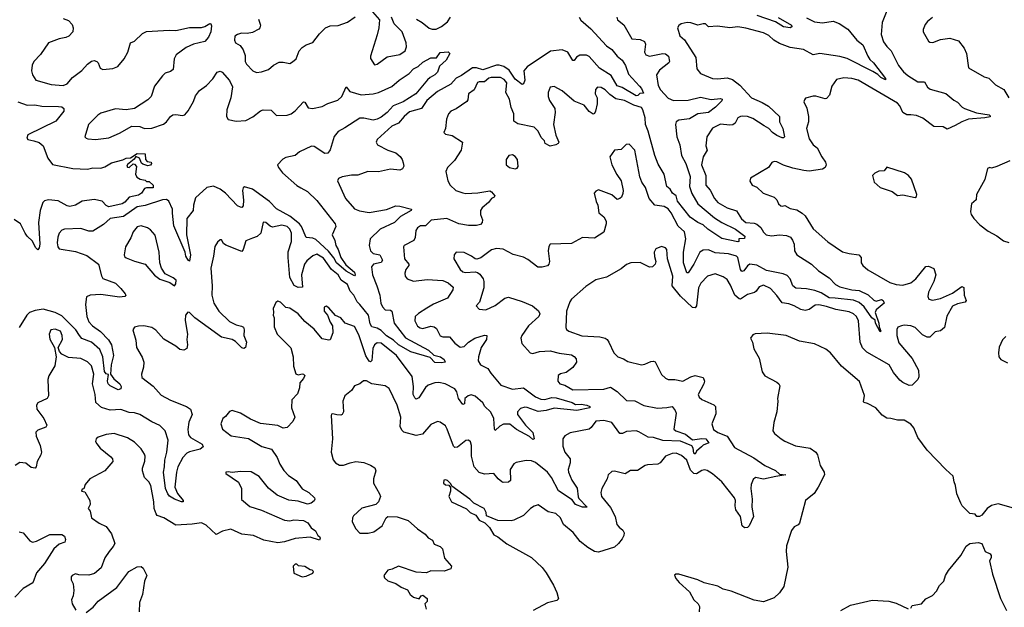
# Model space of a CAD drawing. Extents: x 2293139 to 2515392, y 824115 to 1006937.
# Tile 106 of 256: x 2343550 to 2350891, y 949349 to 953726. Entities that reach past the tile are written whole.
import ezdxf

# ---------------------------------------------------------------- set-up
doc = ezdxf.new("R2010")
doc.units = 0

msp = doc.modelspace()

# ---------------------------------------------------------------- linework, layer by layer
at = {"layer": '0CON10XD'}
for points in [[(2346145, 953824.2), (2346231.4, 953725), (2346227.5, 953665), (2346215.9, 953614.1), (2346166.2, 953455), (2346166.7, 953436.7), (2346195, 953390), (2346215, 953396.2), (2346290.5, 953449.5), (2346385, 953466), (2346424, 953495), (2346434.4, 953525), (2346431.9, 953555), (2346401.2, 953635), (2346342.9, 953695), (2346321.5, 953745)], [(2350019.6, 953805), (2349980, 953705), (2349972.2, 953615), (2349990.6, 953560.6), (2350015, 953525.8), (2350047.1, 953495), (2350101.8, 953385), (2350138.5, 953338.5), (2350170.4, 953310.4), (2350245, 953264.5), (2350295, 953264.2), (2350318.1, 953225), (2350337.7, 953207.7), (2350455, 953176.9), (2350515, 953127.5), (2350542.4, 953112.4), (2350577.5, 953075), (2350595, 953064.5), (2350683.8, 953033.8), (2350776.8, 953016.8), (2350785, 953010), (2350785, 953003.8), (2350745, 952995.8), (2350623.3, 952985), (2350573.4, 952966.6), (2350525, 952937.1), (2350465, 952912), (2350435, 952928.6), (2350365, 952932), (2350282.2, 952992.2), (2350235, 953011.8), (2350193, 953017), (2350165, 953017.3), (2350134, 953034), (2350112.5, 953085), (2350094.4, 953105), (2349801.2, 953275), (2349755, 953288.2), (2349695, 953294.4), (2349638.6, 953281.4), (2349605, 953230), (2349586.8, 953163.2), (2349565, 953140), (2349555, 953135.8), (2349485.6, 953155.6), (2349465, 953155.8), (2349407.5, 953142.5), (2349400, 953130), (2349396.2, 953115), (2349418.3, 953068.3), (2349430, 953005), (2349431.4, 952965), (2349415.6, 952915), (2349435, 952840), (2349465, 952794), (2349495, 952772), (2349529.2, 952705), (2349558.1, 952665), (2349562.5, 952645), (2349555.8, 952624.2), (2349535, 952612.5), (2349435, 952599.2), (2349395, 952604.2), (2349315, 952620.8), (2349245, 952643.1), (2349195, 952668.8), (2349175, 952671.2), (2349158.3, 952661.7), (2349133.6, 952626.4), (2348997.5, 952545), (2348993.6, 952523.6), (2349010, 952495), (2349045, 952480), (2349092.5, 952435), (2349175, 952403.8), (2349193.8, 952385), (2349206.7, 952355), (2349225, 952340), (2349235, 952336.7), (2349255, 952342.5), (2349295, 952320.8), (2349345, 952309.2), (2349385, 952285.6), (2349406.9, 952265), (2349465, 952168), (2349575, 952071.9), (2349685, 951997.1), (2349735, 951984), (2349805.7, 951975.7), (2349822.9, 951955), (2349824.4, 951915), (2349835.8, 951895), (2349873.3, 951863.3), (2350038.5, 951768.5), (2350084.5, 951754.5), (2350135, 951749.2), (2350195, 951765.8), (2350230, 951795), (2350305, 951886.7), (2350325, 951891.2), (2350365, 951873.3), (2350379.2, 951825), (2350364.3, 951775), (2350325, 951697.5), (2350321.4, 951665), (2350328, 951645), (2350355, 951636.9), (2350415, 951650), (2350505, 951690.5), (2350575, 951740), (2350590.3, 951730.3), (2350590.5, 951675), (2350606.9, 951635), (2350598.6, 951621.4), (2350541.1, 951608.9), (2350505, 951593.1), (2350461.8, 951518.2), (2350445.6, 951434.4), (2350415, 951407.5), (2350375, 951401.1), (2350335, 951361.6), (2350315, 951361), (2350279.9, 951379.9), (2350225, 951433.3), (2350195, 951446.4), (2350145, 951450.5), (2350123.8, 951446.2), (2350098, 951435), (2350090.6, 951419.4), (2350088.9, 951375), (2350105, 951318.6), (2350203, 951203), (2350250.7, 951115), (2350253.1, 951065), (2350245, 951046.9), (2350205, 951003.6), (2350182.1, 951002.1), (2350135, 951024.2), (2350112, 951042), (2350065, 951099.2), (2350031.9, 951155), (2349865, 951248.9), (2349833.3, 951283.3), (2349815.3, 951325.3), (2349804, 951484), (2349788.5, 951515), (2349767.1, 951535), (2349735, 951549.2), (2349635, 951566.5), (2349565, 951590.3), (2349508.3, 951601.7), (2349479.8, 951600.2), (2349435, 951566.9), (2349405, 951560), (2349375, 951566.5), (2349325, 951594.5), (2349285, 951608.8), (2349235, 951616.7), (2349195, 951673.1), (2349147.5, 951725), (2349095, 951748.6), (2349062.6, 951737.4), (2349041.4, 951705), (2349027.5, 951695), (2348975, 951678.7), (2348925, 951645.6), (2348915, 951646.5), (2348881.8, 951675), (2348850.1, 951750.1), (2348825, 951790), (2348795, 951811.9), (2348735, 951834.3), (2348678, 951815), (2348628.9, 951765), (2348612, 951728), (2348595.5, 951595), (2348585, 951581.1), (2348565, 951583.3), (2348477.3, 951667.3), (2348413.4, 951745), (2348419.6, 951815), (2348379.2, 951945), (2348373.8, 952015), (2348365, 952026.7), (2348333.8, 952036.2), (2348291.7, 952018.3), (2348281.2, 951995), (2348282.3, 951962.3), (2348293.8, 951925), (2348286.7, 951905), (2348266.7, 951885), (2348245, 951882.5), (2348175, 951917.5), (2348107.5, 951915), (2348075, 951901.9), (2348035, 951871.1), (2347925, 951809.5), (2347845, 951789.2), (2347770.8, 951739.2), (2347663.8, 951645), (2347650.8, 951625), (2347627.1, 951555), (2347622.3, 951432.3), (2347627.7, 951417.7), (2347643.3, 951405), (2347740.7, 951370.7), (2347875, 951363.6), (2347915, 951354.5), (2347929.4, 951345), (2347942.5, 951325), (2347980, 951245), (2348008.8, 951215), (2348050.7, 951200.7), (2348085, 951180), (2348185, 951155.5), (2348209.6, 951160.4), (2348255, 951181.4), (2348275, 951182.9), (2348287.2, 951177.2), (2348334.5, 951084.5), (2348365, 951056.2), (2348385, 951046.2), (2348435, 951046), (2348495, 951034.5), (2348553.6, 951066.4), (2348585, 951076.5), (2348645, 951061.2), (2348654.4, 951035), (2348650, 951015), (2348608.6, 950935), (2348616, 950915), (2348636.8, 950896.8), (2348725, 950858.1), (2348738.1, 950845), (2348739.1, 950790.9), (2348709.4, 950715), (2348723.2, 950673.2), (2348755, 950652), (2348824.6, 950624.6), (2348878.9, 950538.9), (2349022.9, 950462.9), (2349105.9, 950405.9), (2349185, 950367.1), (2349215, 950341.2), (2349262.5, 950335), (2349187.2, 950322.8), (2349094.4, 950304.4), (2349035, 950316), (2349017.7, 950302.3), (2349002.9, 950265), (2349000, 950235), (2349010, 950155), (2349007.5, 950095), (2349022.1, 950025), (2348988.9, 949955), (2348975, 949943.5), (2348955, 949941.2), (2348936.4, 949955), (2348924.6, 950025), (2348889.2, 950075), (2348883.1, 950105), (2348887.5, 950145), (2348880.5, 950165), (2348784.4, 950285), (2348715, 950344.4), (2348675, 950368.1), (2348655, 950372.9), (2348635, 950368.1), (2348595, 950344.4), (2348575, 950346.9), (2348551.9, 950371.9), (2348525, 950445.6), (2348485, 950480.9), (2348445, 950496.9), (2348415, 950494.4), (2348365, 950475.6), (2348325, 950426), (2348306.7, 950415), (2348230.6, 950409.4)], [(2343875, 953735.6), (2343915, 953720.8), (2343940.4, 953690.4), (2343949.6, 953665), (2343945.3, 953634.7), (2343917.3, 953602.7), (2343895, 953592.9), (2343845, 953584.7), (2343765, 953552.9), (2343705, 953466), (2343654.2, 953415)], [(2345330.7, 953730.7), (2345344.2, 953685), (2345340.8, 953665), (2345333.8, 953655), (2345285, 953631.1), (2345245.6, 953624.4), (2345204.3, 953625.7), (2345175, 953616.2), (2345155, 953602.5), (2345151.2, 953575), (2345160, 953555), (2345193.8, 953533.8), (2345215, 953502.5), (2345230.3, 953460.3), (2345231.4, 953415), (2345240.8, 953395), (2345288.8, 953345), (2345315, 953332), (2345353, 953337), (2345405, 953354.2), (2345442, 953388), (2345485, 953409.2), (2345515, 953411.2), (2345565, 953401.2), (2345585, 953412), (2345611.4, 953435), (2345634.6, 953495.4), (2345655, 953518), (2345685, 953538), (2345734.3, 953555.7), (2345785, 953621.1), (2345830, 953665), (2345865, 953681.5), (2345925, 953684.3), (2345995, 953708.1), (2346051.7, 953748.3)], [(2347721.3, 953745), (2347732.4, 953722.4), (2347807.4, 953657.4), (2347925, 953532.7), (2347964.4, 953505), (2348004, 953454), (2348042.9, 953425), (2348067.5, 953385), (2348090.2, 953320.2), (2348170.9, 953230.9), (2348186.7, 953215), (2348201.7, 953178.3), (2348173.6, 953176.4), (2348158.3, 953161.7), (2348145, 953159.2), (2348042.4, 953222.4), (2348005, 953234.7), (2347959.5, 953309.5), (2347872.9, 953365), (2347795, 953453), (2347775, 953461.7), (2347725, 953461.6), (2347702.4, 953447.6), (2347685, 953421.2), (2347675, 953421.2), (2347637.7, 953485), (2347595, 953502.1), (2347508, 953492), (2347334.3, 953375), (2347309.4, 953345), (2347316.9, 953275), (2347305, 953247.5), (2347295, 953242.5), (2347245, 953283.1), (2347200.3, 953350.3), (2347158.5, 953378.5), (2347125, 953388.1), (2347105, 953386.8), (2347002.8, 953352.8), (2346955, 953368.3), (2346925, 953367), (2346845, 953309.6), (2346805, 953291.5), (2346765, 953245.6), (2346665, 953191.1), (2346586.5, 953125), (2346545.3, 953064.7), (2346455, 953040), (2346415.5, 953005), (2346375, 952955.5), (2346325, 952933.6), (2346216.2, 952835), (2346208.8, 952815), (2346217.5, 952795), (2346294, 952755), (2346355, 952734.4), (2346386.9, 952706.9), (2346401.9, 952685), (2346409.3, 952659.3), (2346413.1, 952635), (2346405, 952614.4), (2346385, 952604.6), (2346315, 952612.3), (2346225, 952593.8), (2346145, 952594.5), (2346071.4, 952568.6), (2346025, 952567.1)], [(2346509.4, 953729.4), (2346551.9, 953705), (2346603.7, 953663.7), (2346625, 953654.6), (2346655, 953656.8), (2346695, 953674.6), (2346738.5, 953711.5), (2346762.2, 953745)], [(2349415, 953739.3), (2349475, 953710.9), (2349535, 953702.3), (2349615.5, 953715.5), (2349658.7, 953698.7), (2349723.3, 953655), (2349792.5, 953575), (2349835, 953539.2), (2349874.4, 953455), (2349889.1, 953429.1), (2349915.3, 953405), (2350005, 953287.5), (2350005, 953277.5), (2349970, 953295), (2349947.1, 953317.1), (2349909.5, 953339.5), (2349718.1, 953438.1), (2349665, 953452.4), (2349515, 953475.4), (2349465, 953464.5), (2349393.5, 953503.5), (2349295, 953520.4), (2349215, 953548.4), (2349173.7, 953573.7), (2349135, 953609.2), (2349095, 953627.7), (2348963.6, 953663.6), (2348905, 953672.9), (2348845, 953666.9), (2348751.3, 953678.7), (2348685, 953673.1), (2348664.3, 953694.3), (2348645, 953695.6), (2348605, 953685.6), (2348554.2, 953704.2), (2348525.6, 953705.6), (2348482.5, 953695), (2348465, 953683.3), (2348453.8, 953665), (2348472, 953605), (2348505.6, 953575.6), (2348591.4, 953445), (2348599.4, 953359.4), (2348625.8, 953325.8), (2348715, 953289.4), (2348754.6, 953284.6), (2348825, 953294), (2348865, 953282), (2348917.9, 953237.9), (2349005, 953143.9), (2349085, 953110), (2349131.9, 953081.9), (2349214, 953005), (2349215.7, 952965), (2349240.7, 952915), (2349252.2, 952855), (2349245, 952845.7), (2349235, 952845.4), (2349195, 952863.9), (2349163.8, 952885), (2349135.5, 952915), (2349100.6, 952935), (2349015, 952990.3), (2348975, 953004.6), (2348942.1, 953007.9), (2348923.6, 953006.4), (2348905, 952995.8), (2348884.5, 952955.5), (2348867.4, 952942.6), (2348845, 952940), (2348775, 952948.9), (2348715, 952919.2), (2348672.9, 952855), (2348665.7, 952785.7), (2348676, 952755), (2348644.5, 952705), (2348634.4, 952645), (2348664.7, 952565), (2348666.2, 952495), (2348697, 952457), (2348729.2, 952395), (2348755.4, 952365), (2348825, 952324.7), (2348893.5, 952303.5), (2348932.2, 952242.2), (2348965, 952216.9), (2349025, 952211.8), (2349045, 952203.8), (2349075, 952178.5), (2349095, 952143.3), (2349115, 952124.7), (2349155, 952116.6), (2349215, 952123.6), (2349268.2, 952118.2), (2349296.2, 952106.2), (2349311.9, 952085), (2349324.4, 952055), (2349326.9, 952005), (2349344.4, 951975), (2349454.3, 951905), (2349505.7, 951855), (2349585, 951802.4), (2349632.8, 951752.8), (2349665, 951736.6), (2349755, 951713.2), (2349809.8, 951709.8), (2349875, 951677.7), (2349918.1, 951638.1), (2349935, 951630), (2349975, 951641.2), (2349988.5, 951635), (2349994.4, 951615), (2349935.4, 951565), (2349926.8, 951545), (2349955, 951466.7), (2349957.5, 951437.5), (2349970, 951405), (2349965, 951400.8), (2349929.6, 951465), (2349927, 951487), (2349902.9, 951505), (2349847.1, 951587.1), (2349809.9, 951619.9), (2349766.7, 951636.7), (2349629.1, 951650.9), (2349585, 951653.9), (2349525, 951690.8), (2349479, 951709), (2349415, 951722), (2349337.4, 951727.4), (2349315, 951744.2), (2349293.8, 951795), (2349271.3, 951821.3), (2349243.3, 951833.3), (2349116.9, 951856.9), (2349045, 951898.8), (2348993.9, 951906.1), (2348976.1, 951893.9), (2348947.8, 951855), (2348935, 951851.5), (2348924.4, 951864.4), (2348905, 951954), (2348895, 951965.4), (2348835, 951982.5), (2348735, 951989.6), (2348685, 952011.1), (2348645, 952009.3), (2348621.3, 951995), (2348575.4, 951904.6), (2348535, 951840), (2348525, 951840), (2348499.2, 951915), (2348499.6, 951995), (2348516.4, 952093.6), (2348506.7, 952146.7), (2348459.1, 952189.1), (2348407.5, 952287.5), (2348385, 952318.6), (2348355.4, 952335.4), (2348285, 952344.6), (2348242.5, 952395), (2348215, 952477.5), (2348189.4, 952515), (2348174.6, 952554.6), (2348135, 952753.8), (2348095, 952798.8), (2348072.7, 952797.3), (2348035, 952760), (2347985, 952754), (2347950, 952705), (2347965.6, 952645), (2348002.2, 952572.2), (2348034.4, 952525), (2348050, 952455), (2348047.9, 952432.1), (2348036.2, 952405), (2348025, 952393.3), (2348005, 952386.7), (2347965, 952422.5), (2347865, 952458), (2347845, 952450), (2347832.5, 952435), (2347848.3, 952371.7), (2347860, 952345), (2347868.8, 952288.8), (2347905, 952258), (2347921.4, 952225), (2347922, 952205), (2347905.8, 952144.2), (2347835, 952098.8), (2347745, 952104.2), (2347665, 952058.1), (2347505, 952053.3), (2347494.2, 952035.8), (2347489.2, 952005), (2347500.8, 951925), (2347495.7, 951904.3), (2347485, 951893.8), (2347445, 951882.5), (2347412.2, 951882.2), (2347339.1, 951939.1), (2347305, 951956.9), (2347228, 951978), (2347155, 952017.9), (2347105, 952022.5), (2347067, 952013), (2346988.7, 951951.3), (2346958.3, 951941.7), (2346945, 951944.2), (2346918.8, 951965), (2346865, 951992.9), (2346805, 951994), (2346790, 951975), (2346786.9, 951945), (2346834.7, 951864.7), (2346855, 951848.9), (2346873.9, 951843.9), (2346945, 951849.2), (2346964.4, 951844.4), (2346981.1, 951831.1), (2347004.4, 951795), (2347010.5, 951775), (2347011.1, 951728.9), (2346977.7, 951622.3), (2346953.8, 951595), (2346975, 951570), (2347025, 951566), (2347095, 951596.9), (2347167.2, 951652.8), (2347195, 951660), (2347295, 951627.5), (2347373.9, 951593.9), (2347418.6, 951558.6), (2347429.1, 951535), (2347421.5, 951515), (2347343.5, 951445), (2347294.2, 951375), (2347287.5, 951355), (2347293.4, 951313.4), (2347356.2, 951245), (2347375, 951240), (2347425, 951255.6), (2347505, 951260.4), (2347571.1, 951241.1), (2347665, 951230.5), (2347685, 951218.1), (2347699.4, 951199.4), (2347700.5, 951175), (2347673.5, 951135), (2347625, 951097.1), (2347582.6, 951087.4), (2347563.8, 951075), (2347563.3, 951035), (2347578, 951015), (2347615, 951003.9), (2347675, 950969.3), (2347905, 950975.4), (2347955, 950988.9), (2348005, 950957.1), (2348075, 950889.4), (2348135, 950886.5), (2348203.4, 950853.4), (2348305, 950833.8), (2348375, 950837.2), (2348415, 950845.6), (2348437.5, 950815), (2348443.6, 950795), (2348427.5, 950675), (2348442.6, 950662.6), (2348515, 950639.4), (2348566.9, 950596.9), (2348635, 950606.9), (2348665, 950603.1), (2348686.8, 950573.2), (2348645, 950556.2), (2348634.2, 950545.8), (2348596.9, 950513.1), (2348585, 950488.8), (2348575, 950496.2), (2348572.3, 950535), (2348561.6, 950551.6), (2348477.3, 950587.3), (2348345, 950591.9), (2348275, 950615.3), (2348235, 950615.5), (2348167.2, 950657.2), (2348145, 950664.1), (2348075, 950657.7), (2348045, 950644.5), (2348025, 950642.7), (2347965, 950726.7), (2347905, 950739.8), (2347845, 950735.4), (2347811.3, 950688.7), (2347795, 950676.8), (2347655, 950648.9), (2347615, 950627.5), (2347600.5, 950605), (2347600.5, 950550.5), (2347614.3, 950505), (2347653.3, 950455), (2347653.5, 950425), (2347639.6, 950375), (2347642, 950355), (2347665.3, 950295.3), (2347706.3, 950236.3), (2347712.8, 950172.8), (2347719.4, 950159.4), (2347781.2, 950095), (2347746.7, 950095), (2347695, 950115.6), (2347668.7, 950148.7), (2347567.5, 950217.5), (2347515, 950315.6), (2347484.7, 950355), (2347395, 950426.8), (2347365, 950439.6), (2347325, 950443.6), (2347252.2, 950427.8), (2347235, 950417.5), (2347207.8, 950375), (2347210, 950295), (2347195, 950281.4), (2347155, 950278.1), (2347145, 950282.9), (2347116.7, 950305), (2347085, 950347.1), (2347015, 950341.2), (2346975, 950352.9), (2346937.5, 950395), (2346917.9, 950475), (2346919.5, 950555), (2346911.9, 950581.9), (2346895, 950594), (2346875, 950592.9), (2346815, 950543.1), (2346795, 950539.4), (2346785, 950550), (2346737.1, 950675)], [(2348001.2, 953745), (2348007.5, 953725), (2348055, 953688.8), (2348113.3, 953585), (2348175, 953578.8), (2348208.1, 953565), (2348215.6, 953545), (2348208.5, 953485), (2348218, 953465), (2348245.6, 953455.6), (2348345, 953475.5), (2348365, 953472.9), (2348387.1, 953455), (2348394.5, 953415.5), (2348390, 953405), (2348319.1, 953350.9), (2348298.8, 953315), (2348309.6, 953235), (2348327.1, 953205), (2348385, 953141.5), (2348425, 953123.4), (2348535, 953127.6), (2348625, 953148.7), (2348705, 953132.3), (2348775, 953138.8), (2348787.5, 953135), (2348785, 953122), (2348737.5, 953075), (2348685.7, 953035), (2348605, 953026.1), (2348545, 952987.9), (2348465, 952978.2), (2348444.5, 952965), (2348438.9, 952945), (2348448.1, 952855), (2348472.5, 952795), (2348484.2, 952715), (2348516.6, 952655), (2348548.1, 952558.1), (2348543.2, 952485), (2348561.7, 952431.7), (2348605.4, 952355), (2348731.2, 952251.2), (2348785.8, 952215.8), (2348887.5, 952165), (2348957.1, 952115), (2348953.8, 952096.2), (2348912.5, 952095), (2348912.5, 952075), (2348905, 952071.2), (2348785, 952095.8)], [(2349203.9, 953743.9), (2349304.5, 953685), (2349306.9, 953673.1), (2349295, 953665.6), (2349245, 953674.1), (2349185, 953711.1), (2349047.8, 953757.8)], [(2350355, 953743.3), (2350317.3, 953712.7), (2350300.5, 953689.5), (2350285.8, 953654.2), (2350285.7, 953635), (2350325, 953567.5), (2350335, 953560), (2350357, 953557), (2350415, 953580), (2350485, 953588), (2350549.5, 953569.5), (2350591.2, 953515), (2350610, 953475), (2350625, 953366.7), (2350739.5, 953300.5), (2350775, 953290), (2350825, 953240.6), (2350886.4, 953206.4), (2350925, 953144.5)], [(2343654.2, 953415), (2343643.4, 953386.6), (2343638.1, 953345), (2343645, 953316.7), (2343670, 953275), (2343784.7, 953244.7), (2343875, 953235.6), (2343905, 953249.4), (2343944.6, 953295), (2344012.4, 953347.6), (2344055, 953395.6), (2344085, 953417.8), (2344105, 953422.9), (2344126.2, 953415), (2344136, 953405), (2344151.2, 953365), (2344170, 953355), (2344245, 953362.7), (2344282.9, 953377.1), (2344330, 953435), (2344356.7, 953483.3), (2344375, 953553.3), (2344405, 953566.2), (2344465, 953624.2), (2344495, 953637.5), (2344665, 953648.2), (2344715, 953645.5), (2344815, 953668.9), (2344905, 953669.2), (2344930, 953675), (2344968.8, 953698.8), (2344976.2, 953696.2), (2344980.8, 953680.8), (2344975.3, 953634.7), (2344957.9, 953595), (2344930.6, 953565), (2344846.6, 953543.4), (2344791.5, 953518.5), (2344716.9, 953465), (2344701.1, 953435), (2344694.5, 953355.5), (2344675, 953340), (2344635, 953326.9), (2344615, 953308.6), (2344555, 953231.4), (2344530, 953155), (2344505, 953129.5), (2344406.1, 953063.9), (2344345, 953055.5), (2344265, 953063.5), (2344155, 953029.4), (2344133.8, 953016.2), (2344062, 952945), (2344036.7, 952855), (2344045, 952843.3), (2344058.8, 952838.8), (2344115, 952832.9), (2344215, 952846), (2344295, 952880), (2344385, 952933.8), (2344445, 952930.8), (2344480, 952915), (2344535, 952919.4), (2344621.7, 952948.3), (2344644.5, 952965.5), (2344674.4, 953005.6), (2344692.9, 953017.1), (2344715, 953020), (2344765, 953012), (2344782.1, 953017.9), (2344805, 953047.5), (2344845, 953116.9), (2344861.6, 953158.4), (2344890.1, 953199.9), (2344943.9, 953236.1), (2344990.6, 953285), (2345022.5, 953335), (2345045, 953342.9), (2345059.2, 953335), (2345115, 953272.9), (2345135.4, 953225.4), (2345123.8, 953145), (2345094.6, 953055), (2345091.9, 953005), (2345103.1, 952983.1), (2345165, 952971.4), (2345235, 952975.5), (2345288.2, 953001.8), (2345345, 953048.6), (2345365, 953054.4), (2345425, 953051.4), (2345465, 953013.3), (2345545, 953015.6), (2345574, 953026), (2345603.5, 953046.5), (2345665, 953113.8), (2345675, 953111.2), (2345700.9, 953070.9), (2345733.9, 953063.9), (2345805, 953080.5), (2345847.6, 953102.4), (2345922.6, 953127.4), (2345951.6, 953155), (2345985, 953226.7), (2346011.2, 953191.2), (2346095, 953166.2), (2346185, 953173.6), (2346225, 953184.4), (2346325, 953228.1), (2346379.2, 953275), (2346454.1, 953325.9), (2346485, 953359.2), (2346521.3, 953378.7), (2346555, 953410.9), (2346615, 953443.1), (2346657.5, 953442.5), (2346685, 953481.2), (2346745, 953486.7), (2346757.5, 953475), (2346730, 953425), (2346680, 953380), (2346664.3, 953335), (2346644.2, 953315), (2346610, 953295), (2346590.6, 953279.4), (2346503.5, 953175), (2346410, 953115), (2346334.7, 953085.3), (2346290, 953035), (2346245, 953000.4), (2346215, 952984.7), (2346185, 952978.3), (2346115, 952993.3), (2346085, 952992.6), (2345975, 952920), (2345925, 952894.3), (2345894, 952856), (2345865, 952756.7), (2345848.3, 952731.7), (2345825, 952730), (2345745, 952781.2), (2345725, 952783.9), (2345635, 952742), (2345605, 952715.6), (2345535, 952700.7), (2345512.2, 952687.8), (2345471.9, 952645), (2345478.5, 952625), (2345510, 952585), (2345615, 952491.5), (2345647, 952473), (2345695, 952447.8), (2345765, 952379.2), (2345902, 952205), (2345906.7, 952185), (2345880, 952125), (2345900.5, 952080.5), (2345905.8, 952045), (2345924.2, 952014.2), (2345944.7, 951954.7), (2345980.5, 951900.5), (2346045.6, 951845), (2346050.8, 951825), (2346045, 951819.2), (2345985, 951852.6), (2345913.2, 951915), (2345892.5, 951952.5), (2345851.1, 952001.1), (2345759, 952089), (2345735, 952099.7), (2345685, 952103.3), (2345650.2, 952185), (2345635.3, 952205.3), (2345565, 952262.6), (2345465, 952318.4), (2345411.9, 952371.9), (2345285, 952464.7), (2345225, 952481.2), (2345215.9, 952474.1), (2345210, 952455), (2345217.4, 952382.6), (2345215, 952340), (2345205, 952326.7), (2345195, 952328.8), (2345175, 952340), (2345085, 952433.2), (2345045, 952463.8), (2344994.5, 952485.5), (2344945, 952475.6), (2344860.1, 952399.9), (2344844.7, 952345.3), (2344843.1, 952305), (2344796.2, 952245), (2344794.2, 952124.2), (2344822.6, 951975), (2344815, 951927.5), (2344805, 951934.5), (2344789.7, 951965), (2344784.6, 951995), (2344700.4, 952190.4), (2344688.8, 952285), (2344688.5, 952315), (2344660.9, 952375), (2344645, 952387.5), (2344615, 952384.7), (2344485, 952341.6), (2344425, 952331.2), (2344325, 952260), (2344224.8, 952245.2), (2344175, 952201.4), (2344095, 952150.8), (2344065, 952151.4), (2344005, 952171.9), (2343885, 952165.6), (2343865, 952157.5), (2343845, 952135.8), (2343833.5, 952106.5), (2343830, 952065), (2343834.4, 952035), (2343845, 952020), (2343965, 951999.1), (2344050.8, 951970.8), (2344136.7, 951905), (2344159.1, 951819.1), (2344169.6, 951799.6), (2344264.2, 951764.2), (2344303.9, 951723.9), (2344337.5, 951685), (2344342.5, 951675), (2344335, 951663.3), (2344295, 951659.5), (2344155, 951679.2), (2344075, 951674.5), (2344048.7, 951661.3), (2344040.4, 951605), (2344050, 951515), (2344065.4, 951475), (2344093.5, 951445), (2344152.7, 951402.7), (2344212, 951342), (2344234.1, 951305), (2344250.6, 951225), (2344231.2, 951155), (2344226.2, 951085), (2344252.1, 951052.1), (2344295.5, 951015), (2344307.5, 950995), (2344304.2, 950975.8), (2344285, 950970), (2344225, 950997.8), (2344208.5, 951015), (2344205.6, 951035), (2344213.3, 951083.3), (2344195, 951089.5), (2344181.6, 951105), (2344169.3, 951215), (2344148.6, 951268.6), (2344086.5, 951325), (2344012.4, 951352.4), (2343995, 951372.9), (2343969.8, 951415), (2343865, 951519.7), (2343815, 951546.3), (2343725, 951570), (2343665, 951560), (2343624, 951546), (2343604, 951526), (2343545, 951433.3)], [(2348785, 952095.8), (2348681.1, 952165), (2348645, 952198), (2348605, 952215.7), (2348549.2, 952255), (2348455, 952374.5), (2348444.2, 952414.2), (2348417.5, 952435), (2348399.4, 952465), (2348374.8, 952484.8), (2348355, 952576.7), (2348311, 952651), (2348284.8, 952715), (2348235.6, 952895), (2348216.3, 952945), (2348213.8, 952995), (2348196.2, 953055), (2348185, 953072.3), (2348128.7, 953088.7), (2348060, 953125), (2347995, 953136.6), (2347949.6, 953169.6), (2347914.3, 953205), (2347885, 953222.2), (2347857.1, 953222.9), (2347842.4, 953207.6), (2347840, 953175), (2347854.3, 953144.3), (2347855, 953100), (2347844, 953045), (2347835, 953026.7), (2347825, 953022), (2347795, 953042.5), (2347759.1, 953089.1), (2347685, 953120.6), (2347595, 953197.1), (2347535, 953228), (2347505, 953223.3), (2347490.6, 953185), (2347489.4, 953155), (2347500, 953125), (2347539.5, 953065), (2347542.1, 953035), (2347529.2, 952945), (2347546.6, 952866.6), (2347568.5, 952815), (2347565.4, 952804.6), (2347546, 952794), (2347504.7, 952784.7), (2347467.5, 952805), (2347463.1, 952825), (2347438.4, 952848.4), (2347414.6, 952895), (2347385.6, 952925), (2347265, 952950.5), (2347235, 952971.2), (2347234.5, 953025), (2347213.4, 953073.4), (2347202.3, 953135), (2347175.5, 953185), (2347182.7, 953255), (2347162.1, 953282.1), (2347135, 953295.8), (2347065, 953297), (2347048.7, 953291.3), (2347015, 953263.2), (2346975, 953263.8), (2346962.3, 953257.7), (2346938.1, 953205), (2346895.8, 953174.2), (2346890.5, 953129.5), (2346883.2, 953116.8), (2346805, 953061.4), (2346764.2, 953045.8), (2346746.2, 953025), (2346731.4, 952985), (2346724, 952916), (2346712.5, 952885), (2346723.6, 952873.6), (2346775, 952862.5), (2346852.5, 952815), (2346842, 952755), (2346792.8, 952677.2), (2346738.8, 952625), (2346726, 952595), (2346741.2, 952525), (2346760, 952495), (2346802, 952455), (2346855, 952435.6), (2346875, 952431.1), (2346965, 952436.9), (2347055, 952450.6), (2347068.8, 952445), (2347092.5, 952415), (2347086.7, 952405), (2347066.4, 952393.6), (2347046.4, 952365), (2346997.5, 952325), (2346986.7, 952305), (2346986.5, 952275), (2347000, 952235), (2346998, 952215), (2346985, 952200.8), (2346955, 952194.5), (2346895, 952192.7), (2346825, 952205.3), (2346735, 952246.6), (2346616.9, 952233.1), (2346575, 952191.1), (2346538.9, 952191.1), (2346515, 952175.8), (2346502.2, 952155), (2346498.5, 952105), (2346489.6, 952080.4), (2346415.8, 952044.2), (2346411.2, 952035), (2346420, 951945), (2346450.6, 951905), (2346451.4, 951895), (2346429.2, 951865), (2346421.7, 951838.3), (2346424.2, 951815), (2346438.8, 951795), (2346485, 951778.8), (2346587.9, 951792.1), (2346705, 951782.5), (2346745, 951765.6), (2346780.8, 951735), (2346779.2, 951715), (2346739.2, 951650.8), (2346635, 951606.9), (2346585, 951578.5), (2346522.1, 951537.9), (2346499.2, 951515), (2346495.9, 951484.1), (2346515, 951444.4), (2346535, 951430), (2346555, 951426.9), (2346615, 951442.7), (2346639.1, 951439.1), (2346656.4, 951425), (2346685, 951372.2), (2346705, 951363.6), (2346755, 951362.9), (2346795, 951315.8), (2346835, 951288), (2346865, 951292.9), (2346896.7, 951323.3), (2346943.8, 951355), (2347015, 951375.7), (2347033.3, 951373.3), (2347030, 951345), (2346991.5, 951285), (2346970.4, 951215), (2346968.8, 951185), (2346986, 951156), (2347039.2, 951129.2), (2347062.4, 951092.4), (2347136.9, 951005), (2347225, 950973.8), (2347305, 950984.2), (2347395, 950916.4), (2347435, 950900.4), (2347465, 950897.3), (2347517.4, 950912.6), (2347549.4, 950910.6), (2347667.8, 950875), (2347695, 950861.1), (2347735, 950862.7), (2347778, 950855), (2347800, 950845), (2347800, 950835), (2347705, 950814.7), (2347535, 950831.9), (2347475.6, 950814.4), (2347415, 950807.8), (2347332.3, 950837.7), (2347315, 950839.2), (2347285, 950830.5), (2347260.4, 950805), (2347262.1, 950785), (2347320.5, 950705), (2347375, 950652), (2347385.7, 950605), (2347375, 950598.8), (2347351.1, 950621.1), (2347255, 950673.4), (2347203.3, 950713.3), (2347156.2, 950713.8), (2347130.7, 950699.3), (2347095, 950666.7), (2347088.8, 950675), (2347084.7, 950754.7), (2347073.4, 950783.4), (2347060.5, 950805), (2347017.3, 950845), (2347002.7, 950872.7), (2346945, 950921.7), (2346915, 950931), (2346893.5, 950925), (2346870, 950905), (2346866.2, 950865), (2346855, 950859.4), (2346822.7, 950905), (2346808.4, 950955), (2346795, 950976.4), (2346721.2, 951015), (2346675.6, 951024.4), (2346645, 951022.2), (2346595, 951004.4), (2346575, 950985.6), (2346525, 950910.8), (2346505, 950900), (2346495, 950908.8), (2346484.7, 950935), (2346485.3, 950995), (2346475, 951067.5), (2346359.3, 951225), (2346245, 951316.9), (2346215, 951319.7), (2346194.7, 951305), (2346184, 951276), (2346175, 951188), (2346165, 951178.9), (2346155, 951183.3), (2346131.7, 951221.7), (2346081.8, 951371.8), (2346065, 951404.4), (2346045, 951440), (2345977, 951467), (2345943.8, 951505), (2345903.5, 951523.5), (2345855, 951580), (2345835, 951593.3), (2345821.2, 951585), (2345820, 951555), (2345845.6, 951525.6), (2345865, 951473.3), (2345882.5, 951445), (2345884.4, 951395), (2345865, 951342.5), (2345855, 951338.8), (2345805, 951349.1), (2345745, 951421.5), (2345675, 951477.5), (2345625, 951535.7), (2345565, 951577.5), (2345535, 951582.5), (2345495, 951622.5), (2345475, 951630), (2345460.7, 951619.3), (2345440, 951575), (2345443.3, 951545), (2345438.8, 951525), (2345446.2, 951505), (2345447.7, 951437.7), (2345470, 951385), (2345572.4, 951282.4), (2345588.9, 951215), (2345590.5, 951145), (2345608.6, 951088.6), (2345625, 951080.8), (2345655, 951088.6), (2345666.2, 951085), (2345677.1, 951075), (2345665.9, 951054.1), (2345639.1, 951020.9), (2345635.3, 950984.7), (2345620.1, 950939.9), (2345580, 950895), (2345575.8, 950835), (2345601.2, 950765), (2345586.9, 950733.1), (2345545, 950688.6), (2345515, 950684.4), (2345475, 950703.1), (2345345, 950718.6), (2345270.7, 950750.7), (2345195, 950794.2), (2345135, 950815.7), (2345113.2, 950806.8), (2345085, 950770), (2345065, 950756.7), (2345048.6, 950715), (2345062, 950675), (2345127.4, 950627.4), (2345255, 950607.8), (2345355, 950547.3), (2345427.6, 950527.6), (2345468.9, 950465), (2345489.5, 950415), (2345518.2, 950368.2), (2345555, 950330.6), (2345612, 950295), (2345655, 950232.5), (2345705, 950204), (2345748, 950165), (2345751.2, 950155), (2345745, 950141.2), (2345723.3, 950125), (2345695, 950118.6), (2345625, 950140.6), (2345557.4, 950147.4), (2345470, 950185), (2345405, 950237.8), (2345335, 950323.1), (2345275, 950357.5), (2345195, 950360), (2345135, 950354.3), (2345105, 950358.6), (2345087.5, 950355), (2345086.7, 950345), (2345181.8, 950281.8), (2345202.5, 950235), (2345203, 950153), (2345265, 950100), (2345352.9, 950072.9), (2345525, 949998.1), (2345565, 949994.4), (2345595, 950001.9), (2345665, 949995.8), (2345698.3, 949978.3), (2345713.8, 949955), (2345722.3, 949942.3), (2345755, 949920), (2345773.9, 949883.9), (2345785.8, 949875.8), (2345790, 949865), (2345785, 949850), (2345715, 949872.9), (2345605, 949862.9), (2345525, 949836.8), (2345475, 949828.8), (2345370.1, 949850.1), (2345293.8, 949885), (2345205, 949895.3), (2345125, 949932), (2345062.4, 949917.6), (2345015, 949892), (2344941.5, 949961.5), (2344905, 949978.1), (2344835, 949968.1), (2344715, 949962.2), (2344623.8, 950015), (2344575, 950034.3), (2344566.9, 950045), (2344552.7, 950085), (2344549.6, 950135), (2344526.6, 950256.6), (2344514, 950285), (2344480, 950315), (2344464.4, 950365), (2344464.4, 950385), (2344482.2, 950437.8), (2344484.5, 950475), (2344479.8, 950489.8), (2344455, 950529.2), (2344405, 950579.2), (2344355, 950611.4), (2344255, 950644.3), (2344195, 950637.5), (2344134.2, 950615.8), (2344120, 950605), (2344116.2, 950585), (2344125, 950566.7), (2344151.2, 950535), (2344229.7, 950469.7), (2344241.2, 950455), (2344243.8, 950435), (2344185, 950366.7), (2344073.3, 950305), (2344037.5, 950265), (2344028.3, 950231.7), (2344015, 950230), (2344010, 950215), (2344035, 950210), (2344072, 950145), (2344076, 950115), (2344061.2, 950085), (2344075.6, 950065.6), (2344085.5, 950015), (2344141.9, 949975), (2344195, 949950.6), (2344235.4, 949895.4), (2344258.9, 949825), (2344248.1, 949801.9), (2344218.1, 949765), (2344185, 949718), (2344156.5, 949643.5), (2344108.7, 949601.3), (2344065, 949588.5), (2343991.7, 949591.7), (2343965, 949598.8), (2343940, 949585), (2343933.8, 949575), (2343933.8, 949555), (2343948.8, 949525), (2343953.8, 949475), (2343948.8, 949435), (2343936.2, 949405), (2343941.2, 949375), (2343967.7, 949327.7)], [(2343535, 953114.5), (2343605, 953089.2), (2343662.9, 953092.9), (2343715, 953083.1), (2343839.7, 953079.7), (2343865, 953076.2), (2343880, 953065), (2343878.8, 953045), (2343818.9, 952971.1), (2343611.1, 952868.9), (2343602, 952845), (2343610, 952835), (2343656.2, 952825), (2343695, 952810.9), (2343725, 952785.6), (2343759.2, 952695), (2343795, 952647.1), (2343945, 952617.9), (2344055, 952613.3), (2344095, 952621.9), (2344155, 952621.4), (2344185, 952631.1), (2344235, 952660), (2344318.3, 952681.7), (2344345, 952695.6), (2344375, 952698), (2344425, 952730.8), (2344486.2, 952726.2), (2344488, 952685), (2344500, 952670), (2344530, 952665), (2344532.5, 952655), (2344525, 952642.5), (2344505, 952637.5), (2344469.3, 952649.3), (2344458.8, 952658.8), (2344442.5, 952695), (2344415, 952707.5), (2344403, 952687), (2344355, 952648.8), (2344348.8, 952635), (2344355, 952626.7), (2344365, 952626.2), (2344395, 952652.5), (2344405, 952650), (2344421.7, 952631.7), (2344413.8, 952575), (2344423.6, 952553.6), (2344448.3, 952538.3), (2344485, 952530), (2344495, 952520), (2344515, 952520), (2344546.2, 952495), (2344545, 952473.3), (2344496, 952474), (2344481.2, 952468.8), (2344458, 952435), (2344435, 952418.6), (2344366.8, 952403.2), (2344335, 952368.1), (2344315, 952355.5), (2344215, 952332.8), (2344195, 952342.2), (2344164.6, 952374.6), (2344105, 952387.3), (2344015, 952373.9), (2343965, 952346), (2343925, 952334.6), (2343905, 952338.9), (2343837.1, 952377.1), (2343765, 952384.6), (2343735, 952378.2), (2343722.5, 952365), (2343703.8, 952306.2), (2343689.1, 952215), (2343700.8, 952055), (2343695, 952026), (2343685, 952012.5), (2343668.9, 952028.9), (2343645, 952077.5), (2343605, 952113.8), (2343590.8, 952135), (2343556.2, 952206.2), (2343508.3, 952238.3)], [(2347245, 952614.2), (2347259.5, 952620.5), (2347266.4, 952633.6), (2347262.5, 952685), (2347245, 952707.5), (2347225, 952720), (2347196.4, 952713.6), (2347176.7, 952685), (2347176.4, 952646.4), (2347202.5, 952625), (2347245, 952614.2)], [(2350225, 952402.5), (2350235, 952410), (2350238, 952425), (2350198.8, 952538.8), (2350176.4, 952566.4), (2350146, 952586), (2350015, 952627.5), (2349995, 952600), (2349955, 952597.5), (2349925, 952582.5), (2349907.5, 952565), (2349920, 952515), (2349965, 952476.7), (2350055.7, 952445.7), (2350095, 952417.5), (2350135, 952422.5), (2350225, 952402.5)], [(2350932.5, 952675), (2350835, 952632.5), (2350795, 952620), (2350783.6, 952626.4), (2350765, 952617.5), (2350746.7, 952535), (2350682.5, 952425), (2350680, 952385), (2350646.7, 952355), (2350642, 952318), (2350638, 952295), (2350644.2, 952275), (2350662.9, 952245), (2350708, 952198), (2350770.3, 952150.3), (2350835, 952116.9), (2350885, 952080), (2350923.9, 952066.1)], [(2346025, 952567.1), (2345953.4, 952556.6), (2345927.3, 952542.7), (2345920, 952525), (2345978.8, 952395), (2346045, 952318.6), (2346083.6, 952303.6), (2346155, 952290), (2346285, 952311.4), (2346355, 952339.6), (2346385, 952338), (2346472, 952315), (2346468.6, 952305), (2346389.1, 952260.9), (2346344.8, 952215.2), (2346236.5, 952165), (2346163.1, 952095), (2346154.4, 952045), (2346166.5, 952005), (2346185, 951983.6), (2346235, 951973.9), (2346255.7, 951935), (2346245, 951916.9), (2346187.1, 951905), (2346174, 951886), (2346180, 951825), (2346213.3, 951743.3), (2346234.3, 951674.3), (2346241.6, 951615), (2346255, 951586.9), (2346275, 951564.6), (2346315, 951561.5), (2346325.4, 951555.4), (2346341.8, 951465), (2346427.5, 951357.5), (2346598.6, 951265), (2346637.6, 951227.6), (2346686.5, 951215), (2346713.5, 951195), (2346721.2, 951175), (2346695, 951169.5), (2346645, 951173.8), (2346609.6, 951209.6), (2346465, 951252.6), (2346375, 951303.6), (2346338.1, 951338.1), (2346285, 951371.9), (2346245, 951410.4), (2346215, 951427.9), (2346175, 951438.5), (2346161.9, 951461.9), (2346151.3, 951525), (2346085, 951604.2), (2346064.9, 951624.9), (2346040.8, 951675), (2346014.3, 951704.3), (2345992.9, 951755), (2345947.9, 951785), (2345924.2, 951825), (2345875.9, 951865.9), (2345815, 951949.5), (2345765, 951980.4), (2345735, 951968.2), (2345690.9, 951929.1), (2345674.4, 951905.6), (2345650.3, 951825), (2345657.5, 951735), (2345625, 951732.6), (2345595.2, 951745.2), (2345565.2, 951805), (2345550.6, 951955), (2345552.8, 951997.2), (2345576.2, 952073.8), (2345575.9, 952135), (2345565, 952165.8), (2345545, 952186.7), (2345505, 952195.6), (2345435, 952181.5), (2345417.9, 952187.9), (2345385, 952215.7), (2345365, 952218.8), (2345348.9, 952135), (2345319.7, 952110.3), (2345285, 952099.5), (2345235, 952078.8), (2345216.9, 952015), (2345205, 952000.8), (2345085.7, 952045.7), (2345069.5, 952059.5), (2345055, 952087.5), (2345045, 952087.5), (2345025, 952070), (2345004.3, 952035.7), (2344995.6, 951965), (2344973.9, 951876.1), (2344985.5, 951745), (2344983.6, 951675), (2344996.4, 951615), (2345034.8, 951554.8), (2345115, 951477.8), (2345165, 951452.2), (2345204.3, 951444.3), (2345217.5, 951435), (2345224.3, 951415), (2345220.8, 951375), (2345241.4, 951325), (2345233.3, 951285), (2345221.7, 951278.3), (2345205, 951282.5), (2345158.7, 951328.7), (2345134.1, 951344.1), (2345055, 951361.2), (2344856.4, 951506.4), (2344815, 951545.7), (2344803.4, 951546.6), (2344786, 951525), (2344784.2, 951485.8), (2344800, 951385), (2344795.7, 951345), (2344800, 951305), (2344795, 951277.5), (2344775, 951264.2), (2344745, 951269.4), (2344714.6, 951294.6), (2344625, 951347.8), (2344565, 951414.3), (2344535, 951434.3), (2344475, 951446.9), (2344435, 951444), (2344405, 951436.7), (2344394.2, 951415), (2344415, 951340), (2344420, 951285), (2344462.4, 951212.4), (2344474.6, 951175), (2344473, 951137), (2344457.1, 951085), (2344461.5, 951061.5), (2344545.8, 950995.8), (2344605, 950930.4), (2344675, 950892.8), (2344794.6, 950844.6), (2344822.9, 950825), (2344836.9, 950785), (2344810.5, 950729.5), (2344803.7, 950673.7), (2344807.8, 950635), (2344824.7, 950614.7), (2344911.2, 950565), (2344918, 950545), (2344895, 950527.8), (2344815, 950508.5), (2344795, 950496.2), (2344766.8, 950465), (2344729.1, 950395), (2344719.2, 950355), (2344707.8, 950245), (2344727.7, 950197.7), (2344768.8, 950145), (2344770, 950135), (2344755.6, 950134.4), (2344705, 950153.6), (2344667.3, 950177.3), (2344654.1, 950194.1), (2344637.8, 950235), (2344623, 950355), (2344630.8, 950395), (2344631.1, 950445), (2344646.8, 950505), (2344655.9, 950595), (2344635.4, 950665), (2344594.6, 950704.6), (2344535, 950731.8), (2344445, 950786.4), (2344405, 950797.1), (2344365, 950800.6), (2344305, 950821.8), (2344225, 950816.9), (2344158.7, 950838.7), (2344116.7, 950875), (2344112.7, 950935), (2344093.7, 951015), (2344102.9, 951087.1), (2344085, 951147.5), (2344055, 951177.1), (2344005, 951201.9), (2343915, 951210), (2343864.1, 951234.1), (2343846.7, 951255), (2343836.7, 951285), (2343868.5, 951345), (2343867.3, 951375), (2343855, 951405.6), (2343815, 951421.1), (2343783.3, 951415), (2343770, 951385), (2343775.7, 951345.7), (2343810, 951285), (2343822, 951215), (2343812.1, 951147.9), (2343767.3, 951072.7), (2343758.6, 951045), (2343764.3, 950925), (2343753.8, 950905), (2343686.4, 950873.6), (2343674.1, 950855.9), (2343676.9, 950825), (2343730.8, 950755), (2343751.2, 950705), (2343745, 950691.2), (2343685, 950670), (2343669.2, 950655), (2343671.9, 950625), (2343703.3, 950555), (2343712.5, 950505), (2343707.8, 950485), (2343680, 950435), (2343673.2, 950396.8), (2343665, 950386.7), (2343635, 950390.8), (2343595, 950422.5), (2343552.1, 950427.9), (2343517.5, 950405)], [(2344705, 951743.3), (2344715, 951760), (2344716, 951785), (2344695, 951803.8), (2344634.4, 951834.4), (2344606.2, 951876.2), (2344594.5, 951915), (2344589.1, 951995), (2344561.1, 952121.1), (2344525, 952160.8), (2344503.8, 952175), (2344455, 952190.9), (2344425.5, 952184.5), (2344395.5, 952145), (2344379.5, 952100.5), (2344340, 952035), (2344328.6, 951975), (2344332.4, 951962.4), (2344345, 951951.4), (2344405, 951927.3), (2344486, 951906), (2344555, 951824.2), (2344595, 951794), (2344668.6, 951768.6), (2344705, 951743.3)], [(2350995, 950078), (2350845, 950120), (2350795, 950107.5), (2350763.8, 950085), (2350723.9, 950036.1), (2350705, 950026.2), (2350686.4, 950026.4), (2350673.9, 950043.9), (2350635, 950047.5), (2350576.2, 950105), (2350565.7, 950125.7), (2350536.2, 950195), (2350527.7, 950257.7), (2350516, 950285), (2350510, 950325), (2350453.8, 950375), (2350315, 950520), (2350246.7, 950615), (2350217.5, 950685), (2350193, 950713), (2350145, 950742.5), (2350095, 950743.3), (2350045, 950756.7), (2350015, 950757.5), (2349980.5, 950780.5), (2349933.3, 950835), (2349872, 950868), (2349845, 950874), (2349840.8, 950880.8), (2349848.1, 950928.1), (2349810.5, 951030.5), (2349675.8, 951145), (2349596.2, 951245), (2349561.4, 951271.4), (2349475, 951312.5), (2349365, 951330.8), (2349265, 951373.3), (2349121.7, 951391.7), (2349033.6, 951386.4), (2349015, 951380), (2348997.5, 951355), (2349012.5, 951325), (2349023.3, 951275), (2349063.8, 951205), (2349085, 951103.3), (2349105, 951074), (2349195.8, 951025.8), (2349210, 951015), (2349218.3, 950998.3), (2349198.8, 950905), (2349202, 950885), (2349194.4, 950805), (2349172.9, 950725)], [(2350902.7, 951367.3), (2350877.7, 951342.3), (2350852.7, 951287.3), (2350846.7, 951245), (2350850, 951215), (2350864.1, 951194.1), (2350915, 951170)], [(2346737.1, 950675), (2346725, 950700), (2346685, 950728), (2346665, 950733.3), (2346615, 950711.2), (2346552.2, 950637.8), (2346505, 950630), (2346414.3, 950654.3), (2346398.9, 950668.9), (2346385.5, 950695.5), (2346390.4, 950765), (2346364.7, 950855), (2346305, 950979.2), (2346275, 950999.4), (2346175, 951014.4), (2346135, 951036.9), (2346113, 951037), (2346085, 951013.8), (2346045, 950998.8), (2346025, 950963.3), (2345973.3, 950925), (2345960, 950885), (2345964.2, 950805.8), (2345955, 950786.7), (2345945, 950781.2), (2345915, 950782), (2345885, 950791.2), (2345875, 950787.5), (2345872.3, 950777.7), (2345881.9, 950605), (2345871.9, 950505), (2345887.9, 950447.9), (2345905, 950426), (2345935, 950408.6), (2345965, 950408.6), (2346015, 950425.6), (2346055, 950435.5), (2346115, 950426.7), (2346165, 950408.6), (2346197, 950387), (2346205.7, 950365), (2346188, 950305), (2346188.8, 950275), (2346233.8, 950195), (2346238.8, 950175), (2346225.8, 950135), (2346206.2, 950115), (2346101.1, 950088.9), (2346039.7, 950030.3), (2346032, 950015), (2346030, 949985), (2346055, 949934), (2346085, 949900.8), (2346148.3, 949901.7), (2346189.4, 949910.6), (2346253.3, 949955), (2346283.3, 950015), (2346295, 950026.7), (2346365, 950022), (2346447, 949997), (2346515, 949933.8), (2346573.3, 949895), (2346595, 949866.7), (2346628.3, 949848.3), (2346640.7, 949820.7), (2346685, 949802.5), (2346702.5, 949785), (2346716.7, 949715), (2346768.8, 949655), (2346763.8, 949636.2), (2346715, 949618.8), (2346615, 949620), (2346583, 949607), (2346505, 949611.2), (2346375, 949655.7), (2346327.6, 949632.4), (2346294.7, 949625.3), (2346263.8, 949585), (2346268.8, 949568.8), (2346295, 949546), (2346355, 949526), (2346395, 949498.8), (2346440.5, 949480.5), (2346460, 949445), (2346485, 949423.8), (2346527.5, 949412.5), (2346542.5, 949435), (2346555, 949440), (2346587.5, 949415), (2346587, 949393), (2346570, 949375), (2346580, 949335)], [(2349172.9, 950725), (2349164.5, 950664.5), (2349176.7, 950645), (2349227.5, 950605), (2349255, 950586.7), (2349333, 950553), (2349444.4, 950534.4), (2349485.7, 950505.7), (2349498, 950485), (2349519.2, 950405), (2349548, 950355), (2349550, 950335), (2349504, 950245), (2349472.1, 950197.9), (2349408, 950145), (2349363.6, 949976.4), (2349355, 949962.5), (2349325, 949947.5), (2349305, 949922.5), (2349266.4, 949806.4), (2349263.8, 949765), (2349277.7, 949647.7), (2349246.7, 949505), (2349215, 949457.5), (2349175, 949420), (2349095, 949391.2), (2349026.7, 949403.3), (2348855, 949470), (2348795, 949484), (2348755.5, 949505.5), (2348652.7, 949532.7), (2348605, 949553.8), (2348465, 949596.7), (2348443, 949597), (2348432.5, 949587.5), (2348442.5, 949565), (2348467.5, 949535), (2348543.9, 949463.9), (2348576.7, 949405), (2348608.8, 949375), (2348618.8, 949355), (2348616.7, 949315)], [(2348230.6, 950409.4), (2348214.4, 950405.6), (2348155, 950368), (2348105, 950367.8), (2348065, 950342.9), (2347985, 950364.4), (2347965, 950360.5), (2347938.1, 950335), (2347928.8, 950305), (2347890, 950235), (2347883.8, 950205), (2347888, 950175), (2347953.9, 950093.9), (2347988.6, 950025), (2348003.1, 949965), (2348019.2, 949945), (2348047.1, 949925), (2348055.6, 949905), (2348053.5, 949885), (2348040.9, 949859.1), (2348015.6, 949825), (2347985, 949798.1), (2347865, 949759.2), (2347835, 949764.2), (2347785, 949794.3), (2347729.3, 949839.3), (2347677.6, 949907.6), (2347604.4, 949965), (2347582.5, 950015), (2347548.1, 950048.1), (2347489.7, 950059.7), (2347415, 950113.8), (2347385, 950103.8), (2347358.8, 950085), (2347305, 950032), (2347235, 949999.2), (2347215, 949993.1), (2347115, 949996.2), (2347030.7, 950030.7), (2347027.5, 950055), (2347012.5, 950085), (2346935, 950126.2), (2346906.7, 950155), (2346772.5, 950252.5), (2346765, 950270), (2346740, 950295), (2346725, 950300), (2346713.3, 950296.7), (2346710, 950275), (2346725, 950262.5), (2346748.3, 950258.3), (2346761.7, 950241.7), (2346761.2, 950215), (2346750, 950175), (2346770, 950135), (2346882, 950082), (2346907.5, 950055), (2346950, 950035), (2346975, 949997.5), (2347018.3, 949978.3), (2347053.9, 949943.9), (2347085, 949888.8), (2347115, 949874), (2347181.3, 949821.3), (2347365, 949720), (2347445.7, 949645.7), (2347476, 949606), (2347530, 949515), (2347555, 949460), (2347567, 949413), (2347555, 949400), (2347485, 949382), (2347377.5, 949325)], [(2343545, 949911.4), (2343575, 949904.3), (2343625, 949844), (2343645, 949835.7), (2343675, 949843.1), (2343775, 949892.5), (2343865, 949892), (2343885, 949880), (2343892, 949855), (2343886.7, 949835), (2343845, 949820.8), (2343805.5, 949784.5), (2343734, 949676), (2343676.5, 949605), (2343648.6, 949531.4), (2343575, 949489.2), (2343515, 949426)], [(2350195, 949342.5), (2350205, 949362.5), (2350272.5, 949375), (2350305, 949413.3), (2350355, 949437.5), (2350385, 949470), (2350407.7, 949512.3), (2350441.2, 949545), (2350453.1, 949586.9), (2350475.6, 949624.4), (2350565.8, 949734.2), (2350606.7, 949805), (2350635, 949823.8), (2350695, 949831.2), (2350723.9, 949823.9), (2350747.5, 949765), (2350785, 949747.5), (2350792.5, 949735), (2350791.7, 949718.3), (2350780, 949695), (2350802.9, 949595), (2350862.9, 949415), (2350907.5, 949325)], [(2344045, 949311.2), (2344098.7, 949351.3), (2344136.2, 949395), (2344273.2, 949496.8), (2344364.6, 949615.4), (2344425, 949651.4), (2344455, 949654.3), (2344470.9, 949640.9), (2344498, 949585), (2344481.4, 949545), (2344464.6, 949445.4), (2344444.3, 949385), (2344441.2, 949315)], [(2345655, 949576.2), (2345685, 949582), (2345735, 949602.5), (2345740, 949615), (2345730, 949625), (2345715, 949627.5), (2345675, 949652.5), (2345628.3, 949658.3), (2345615, 949670), (2345605, 949670), (2345590, 949655), (2345593.6, 949603.6), (2345655, 949576.2)], [(2349671.2, 949325), (2349745, 949366.2), (2349905, 949402), (2350030, 949395), (2350085, 949381.2), (2350175, 949337.5)]]:
    msp.add_lwpolyline(points, dxfattribs=at)

doc.saveas('drawing.dxf')
